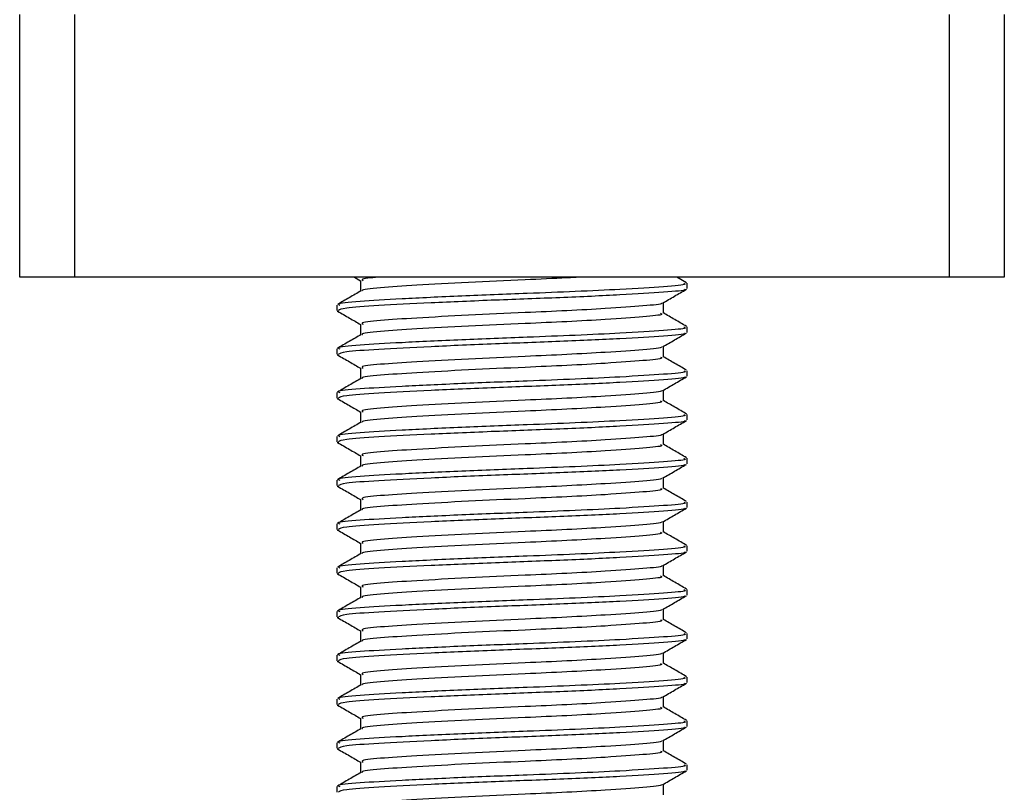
# Model space of a CAD drawing. Header units: millimetres. Extents: x 0 to 420, y 0 to 297.
# Tile 35 of 119: x 114.02 to 115.5, y 204.41 to 205.58. Entities that reach past the tile are written whole.
import ezdxf

# ---------------------------------------------------------------- set-up
doc = ezdxf.new("R2010")
doc.units = ezdxf.units.MM

msp = doc.modelspace()

# ---------------------------------------------------------------- linework, layer by layer
at = {"color": 7, "linetype": 'Continuous', "lineweight": 25}
for p, q in [((114.01916, 205.18738), (114.01916, 205.58328)), ((114.10164, 205.58328), (114.10164, 205.18738)), ((115.4213, 205.18738), (115.4213, 205.58328)), ((115.50378, 205.58328), (115.50378, 205.18738)), ((114.10164, 205.18738), (114.01916, 205.18738)), ((115.4213, 205.18738), (114.10164, 205.18738)), ((114.52374, 205.18738), (114.53325, 205.18188)), ((114.53325, 205.18229), (114.53325, 205.16627)), ((115.02475, 205.17895), (115.01019, 205.18738)), ((115.0254, 205.16994), (115.0254, 205.17819)), ((115.50378, 205.18738), (115.4213, 205.18738)), ((114.49754, 205.14522), (114.49754, 205.13694)), ((114.98969, 205.1328), (114.98969, 205.14888)), ((114.49791, 205.13636), (114.50014, 205.13599)), ((114.53325, 205.1163), (114.53325, 205.10028)), ((115.0254, 205.10396), (115.0254, 205.11221)), ((114.49754, 205.07923), (114.49754, 205.07095)), ((114.98969, 205.06682), (114.98969, 205.0829)), ((114.49791, 205.07038), (114.50014, 205.07001)), ((114.53325, 205.05032), (114.53325, 205.0343)), ((115.0254, 205.03798), (115.0254, 205.04622)), ((114.49754, 205.01325), (114.49754, 205.00497)), ((114.98969, 205.00083), (114.98969, 205.01692)), ((114.49791, 205.00439), (114.50014, 205.00403)), ((114.53325, 204.98434), (114.53325, 204.96832)), ((115.0254, 204.97199), (115.0254, 204.98024)), ((114.49754, 204.94727), (114.49754, 204.93899)), ((114.49791, 204.93841), (114.50014, 204.93805)), ((114.98969, 204.93485), (114.98969, 204.95093)), ((114.53325, 204.91836), (114.53325, 204.90233)), ((115.0254, 204.90601), (115.0254, 204.91426)), ((114.49754, 204.88128), (114.49754, 204.873)), ((114.98969, 204.86887), (114.98969, 204.88495)), ((114.49791, 204.87243), (114.50014, 204.87206)), ((114.53325, 204.85237), (114.53325, 204.83635)), ((115.0254, 204.84003), (115.0254, 204.84827)), ((114.98969, 204.80289), (114.98969, 204.81897)), ((114.49754, 204.8153), (114.49754, 204.80702)), ((114.49791, 204.80645), (114.50014, 204.80608)), ((114.53325, 204.78639), (114.53325, 204.77037)), ((115.0254, 204.77404), (115.0254, 204.78229)), ((114.49754, 204.74932), (114.49754, 204.74104)), ((114.98969, 204.7369), (114.98969, 204.75299)), ((114.49791, 204.74046), (114.50014, 204.7401)), ((114.53325, 204.72041), (114.53325, 204.70438)), ((115.0254, 204.70806), (115.0254, 204.71631)), ((114.98969, 204.67092), (114.98969, 204.687)), ((114.49754, 204.68333), (114.49754, 204.67506)), ((114.49791, 204.67448), (114.50014, 204.67411)), ((114.53325, 204.65442), (114.53325, 204.6384)), ((115.0254, 204.64208), (115.0254, 204.65033)), ((114.49754, 204.61735), (114.49754, 204.60907)), ((114.98969, 204.60494), (114.98969, 204.62102)), ((114.49791, 204.6085), (114.50014, 204.60813)), ((114.53325, 204.58844), (114.53325, 204.57242)), ((115.0254, 204.57609), (115.0254, 204.58434)), ((114.49754, 204.55137), (114.49754, 204.54309)), ((114.98969, 204.53895), (114.98969, 204.55504)), ((114.49791, 204.54251), (114.50014, 204.54215)), ((114.53325, 204.52246), (114.53325, 204.50644)), ((115.0254, 204.51011), (115.0254, 204.51836)), ((114.49754, 204.48539), (114.49754, 204.47711)), ((114.98969, 204.47297), (114.98969, 204.48905)), ((114.49791, 204.47653), (114.50014, 204.47616)), ((114.53325, 204.45647), (114.53325, 204.44045)), ((115.0254, 204.44413), (115.0254, 204.45238)), ((114.49754, 204.4194), (114.49754, 204.41112)), ((114.98969, 204.40699), (114.98969, 204.42307))]:
    msp.add_line(p, q, dxfattribs=at)
for points, knots in [([(115.02069, 205.17819), (115.02189, 205.17763), (115.02603, 205.17569), (114.99343, 205.17282), (114.93344, 205.16907), (114.85901, 205.16549), (114.77665, 205.16234), (114.68319, 205.15879), (114.59234, 205.15444), (114.52798, 205.1508), (114.49623, 205.14758), (114.50081, 205.14571), (114.50202, 205.14522)], [0, 0, 0, 0, 0.04826734, 0.16698745, 0.28868792, 0.3822403, 0.47262643, 0.59273734, 0.71618864, 0.8348774, 0.95662262, 1, 1, 1, 1]), ([(114.56, 205.18738), (114.54837, 205.1862), (114.53198, 205.18453), (114.53598, 205.18281), (114.53715, 205.18231)], [0, 0, 0, 0, 0.70891377, 1, 1, 1, 1]), ([(114.86654, 205.18738), (114.85916, 205.18696), (114.83344, 205.1855), (114.77409, 205.18297), (114.69398, 205.17941), (114.61501, 205.17506), (114.56019, 205.17142), (114.53319, 205.1685), (114.53575, 205.16693), (114.53606, 205.16674)], [0, 0, 0, 0, 0.0578973, 0.2019019, 0.3932661, 0.5899584, 0.7790544, 0.9730254, 1, 1, 1, 1]), ([(114.53403, 205.16672), (114.52806, 205.16326), (114.51611, 205.15634), (114.50416, 205.14942), (114.49819, 205.14596)], [0, 0, 0, 0, 0.4998987, 1, 1, 1, 1]), ([(115.02165, 205.16898), (115.02203, 205.16875), (115.02459, 205.16715), (114.9927, 205.16458), (114.9284, 205.16049), (114.83647, 205.15623), (114.73483, 205.15265), (114.63651, 205.1484), (114.55727, 205.1443), (114.50584, 205.14082), (114.50177, 205.13818), (114.49985, 205.13694)], [0, 0, 0, 0, 0.020946, 0.1431057, 0.2683321, 0.3948123, 0.5164381, 0.6428345, 0.7681974, 0.8902633, 1, 1, 1, 1]), ([(114.98856, 205.14823), (114.99453, 205.15169), (115.00647, 205.15861), (115.01841, 205.16552), (115.02439, 205.16898)], [0, 0, 0, 0, 0.4999098, 1, 1, 1, 1]), ([(114.98656, 205.14823), (114.98681, 205.14804), (114.98883, 205.14649), (114.9613, 205.14397), (114.91032, 205.1402), (114.84578, 205.13663), (114.77461, 205.13347), (114.69377, 205.12992), (114.61523, 205.12557), (114.55956, 205.12193), (114.5321, 205.1187), (114.53609, 205.11683), (114.53715, 205.11633)], [0, 0, 0, 0, 0.01700891, 0.13954292, 0.26515642, 0.36171819, 0.45500832, 0.57897936, 0.70640208, 0.8289037, 0.95456345, 1, 1, 1, 1]), ([(114.49855, 205.13599), (114.50453, 205.13253), (114.51609, 205.12583), (114.52766, 205.11913), (114.53325, 205.11589)], [0, 0, 0, 0, 0.5163558, 1, 1, 1, 1]), ([(114.98563, 205.13281), (114.98665, 205.13226), (114.99021, 205.13033), (114.96204, 205.12746), (114.91017, 205.1237), (114.84581, 205.12013), (114.77459, 205.11698), (114.69382, 205.11342), (114.61505, 205.10907), (114.56018, 205.10544), (114.53319, 205.10252), (114.53575, 205.10094), (114.53606, 205.10075)], [0, 0, 0, 0, 0.0490909, 0.1710963, 0.2961678, 0.392313, 0.4852006, 0.6086368, 0.7355098, 0.8574829, 0.9826005, 1, 1, 1, 1]), ([(115.02475, 205.11297), (115.01878, 205.11643), (115.00709, 205.1232), (114.9954, 205.12997), (114.98969, 205.13327)], [0, 0, 0, 0, 0.5112595, 1, 1, 1, 1]), ([(114.53403, 205.10074), (114.52806, 205.09728), (114.51611, 205.09035), (114.50416, 205.08344), (114.49819, 205.07998)], [0, 0, 0, 0, 0.4998987, 1, 1, 1, 1]), ([(115.02069, 205.11221), (115.02189, 205.11165), (115.02603, 205.10971), (114.99343, 205.10684), (114.93344, 205.10308), (114.85901, 205.09951), (114.77665, 205.09636), (114.68319, 205.0928), (114.59234, 205.08845), (114.52798, 205.08482), (114.49623, 205.0816), (114.50081, 205.07972), (114.50202, 205.07923)], [0, 0, 0, 0, 0.04826734, 0.16698745, 0.28868792, 0.3822403, 0.47262643, 0.59273734, 0.71618864, 0.8348774, 0.95662262, 1, 1, 1, 1]), ([(115.02165, 205.103), (115.02203, 205.10277), (115.02459, 205.10116), (114.9927, 205.0986), (114.9284, 205.0945), (114.83647, 205.09024), (114.73483, 205.08667), (114.63651, 205.08241), (114.55727, 205.07832), (114.50584, 205.07483), (114.50177, 205.0722), (114.49985, 205.07095)], [0, 0, 0, 0, 0.020946, 0.1431057, 0.2683321, 0.3948123, 0.5164381, 0.6428345, 0.7681974, 0.8902633, 1, 1, 1, 1]), ([(114.98856, 205.08225), (114.99453, 205.08571), (115.00647, 205.09262), (115.01841, 205.09954), (115.02439, 205.10299)], [0, 0, 0, 0, 0.4999098, 1, 1, 1, 1]), ([(114.98656, 205.08225), (114.98681, 205.08206), (114.98883, 205.0805), (114.9613, 205.07798), (114.91032, 205.07421), (114.84578, 205.07064), (114.77461, 205.06749), (114.69377, 205.06394), (114.61523, 205.05959), (114.55956, 205.05595), (114.5321, 205.05272), (114.53609, 205.05084), (114.53715, 205.05034)], [0, 0, 0, 0, 0.0170089, 0.1395429, 0.2651564, 0.3617182, 0.4550083, 0.5789794, 0.7064021, 0.8289037, 0.9545634, 1, 1, 1, 1]), ([(114.49855, 205.07), (114.50453, 205.06655), (114.51609, 205.05985), (114.52766, 205.05315), (114.53325, 205.04991)], [0, 0, 0, 0, 0.5163558, 1, 1, 1, 1]), ([(114.98563, 205.06683), (114.98665, 205.06627), (114.99021, 205.06434), (114.96204, 205.06148), (114.91017, 205.05772), (114.84581, 205.05415), (114.77459, 205.05099), (114.69382, 205.04744), (114.61505, 205.04309), (114.56018, 205.03946), (114.53319, 205.03653), (114.53575, 205.03496), (114.53606, 205.03477)], [0, 0, 0, 0, 0.0490909, 0.1710963, 0.2961678, 0.392313, 0.4852006, 0.6086368, 0.7355098, 0.8574829, 0.9826005, 1, 1, 1, 1]), ([(115.02475, 205.04699), (115.01878, 205.05045), (115.00709, 205.05721), (114.9954, 205.06398), (114.98969, 205.06729)], [0, 0, 0, 0, 0.5112595, 1, 1, 1, 1]), ([(115.02069, 205.04622), (115.02189, 205.04566), (115.02603, 205.04373), (114.99343, 205.04086), (114.93344, 205.0371), (114.85901, 205.03353), (114.77665, 205.03037), (114.68319, 205.02682), (114.59234, 205.02247), (114.52798, 205.01884), (114.49623, 205.01561), (114.50081, 205.01374), (114.50202, 205.01325)], [0, 0, 0, 0, 0.0482673, 0.1669875, 0.2886879, 0.3822403, 0.4726264, 0.5927373, 0.7161886, 0.8348774, 0.9566226, 1, 1, 1, 1]), ([(114.53403, 205.03475), (114.52806, 205.03129), (114.51611, 205.02437), (114.50416, 205.01745), (114.49819, 205.01399)], [0, 0, 0, 0, 0.4998987, 1, 1, 1, 1]), ([(115.02165, 205.03702), (115.02203, 205.03678), (115.02459, 205.03518), (114.9927, 205.03262), (114.9284, 205.02852), (114.83647, 205.02426), (114.73483, 205.02068), (114.63651, 205.01643), (114.55727, 205.01234), (114.50584, 205.00885), (114.50177, 205.00622), (114.49985, 205.00497)], [0, 0, 0, 0, 0.020946, 0.1431057, 0.2683321, 0.3948123, 0.5164381, 0.6428345, 0.7681974, 0.8902633, 1, 1, 1, 1]), ([(114.98856, 205.01626), (114.99453, 205.01972), (115.00647, 205.02664), (115.01841, 205.03355), (115.02439, 205.03701)], [0, 0, 0, 0, 0.4999098, 1, 1, 1, 1]), ([(114.98656, 205.01627), (114.98681, 205.01608), (114.98883, 205.01452), (114.9613, 205.012), (114.91032, 205.00823), (114.84578, 205.00466), (114.77461, 205.00151), (114.69377, 204.99795), (114.61523, 204.9936), (114.55956, 204.98997), (114.5321, 204.98674), (114.53609, 204.98486), (114.53715, 204.98436)], [0, 0, 0, 0, 0.0170089, 0.1395429, 0.2651564, 0.3617182, 0.4550083, 0.5789794, 0.7064021, 0.8289037, 0.9545634, 1, 1, 1, 1]), ([(114.49855, 205.00402), (114.50453, 205.00056), (114.51609, 204.99387), (114.52766, 204.98717), (114.53325, 204.98393)], [0, 0, 0, 0, 0.5163558, 1, 1, 1, 1]), ([(114.98563, 205.00084), (114.98665, 205.00029), (114.99021, 204.99836), (114.96204, 204.99549), (114.91017, 204.99174), (114.84581, 204.98817), (114.77459, 204.98501), (114.69382, 204.98146), (114.61505, 204.97711), (114.56018, 204.97347), (114.53319, 204.97055), (114.53575, 204.96898), (114.53606, 204.96879)], [0, 0, 0, 0, 0.0490909, 0.1710963, 0.2961678, 0.392313, 0.4852006, 0.6086368, 0.7355098, 0.8574829, 0.9826005, 1, 1, 1, 1]), ([(115.02475, 204.981), (115.01878, 204.98446), (115.00709, 204.99123), (114.9954, 204.998), (114.98969, 205.00131)], [0, 0, 0, 0, 0.5112595, 1, 1, 1, 1]), ([(114.53403, 204.96877), (114.52806, 204.96531), (114.51611, 204.95839), (114.50416, 204.95147), (114.49819, 204.94801)], [0, 0, 0, 0, 0.4998987, 1, 1, 1, 1]), ([(115.02069, 204.98024), (115.02189, 204.97968), (115.02603, 204.97774), (114.99343, 204.97487), (114.93344, 204.97112), (114.85901, 204.96755), (114.77665, 204.96439), (114.68319, 204.96084), (114.59234, 204.95649), (114.52798, 204.95285), (114.49623, 204.94963), (114.50081, 204.94776), (114.50202, 204.94727)], [0, 0, 0, 0, 0.04826734, 0.16698745, 0.28868792, 0.3822403, 0.47262643, 0.59273734, 0.71618864, 0.8348774, 0.95662262, 1, 1, 1, 1]), ([(115.02165, 204.97104), (115.02203, 204.9708), (115.02459, 204.9692), (114.9927, 204.96663), (114.9284, 204.96254), (114.83647, 204.95828), (114.73483, 204.9547), (114.63651, 204.95045), (114.55727, 204.94635), (114.50584, 204.94287), (114.50177, 204.94023), (114.49985, 204.93899)], [0, 0, 0, 0, 0.02094603, 0.1431057, 0.26833207, 0.39481226, 0.5164381, 0.64283453, 0.76819743, 0.89026332, 1, 1, 1, 1]), ([(114.98856, 204.95028), (114.99453, 204.95374), (115.00647, 204.96066), (115.01841, 204.96757), (115.02439, 204.97103)], [0, 0, 0, 0, 0.4999098, 1, 1, 1, 1]), ([(114.49855, 204.93804), (114.50453, 204.93458), (114.51609, 204.92788), (114.52766, 204.92118), (114.53325, 204.91794)], [0, 0, 0, 0, 0.5163558, 1, 1, 1, 1]), ([(114.98656, 204.95028), (114.98681, 204.95009), (114.98883, 204.94854), (114.9613, 204.94602), (114.91032, 204.94225), (114.84578, 204.93868), (114.77461, 204.93552), (114.69377, 204.93197), (114.61523, 204.92762), (114.55956, 204.92398), (114.5321, 204.92075), (114.53609, 204.91888), (114.53715, 204.91838)], [0, 0, 0, 0, 0.0170089, 0.1395429, 0.2651564, 0.3617182, 0.4550083, 0.5789794, 0.7064021, 0.8289037, 0.9545634, 1, 1, 1, 1]), ([(114.98563, 204.93486), (114.98665, 204.93431), (114.99021, 204.93238), (114.96204, 204.92951), (114.91017, 204.92575), (114.84581, 204.92218), (114.77459, 204.91903), (114.69382, 204.91548), (114.61505, 204.91112), (114.56018, 204.90749), (114.53319, 204.90457), (114.53575, 204.90299), (114.53606, 204.9028)], [0, 0, 0, 0, 0.0490909, 0.1710963, 0.2961678, 0.392313, 0.4852006, 0.6086368, 0.7355098, 0.8574829, 0.9826005, 1, 1, 1, 1]), ([(115.02475, 204.91502), (115.01878, 204.91848), (115.00709, 204.92525), (114.9954, 204.93202), (114.98969, 204.93533)], [0, 0, 0, 0, 0.5112595, 1, 1, 1, 1]), ([(115.02069, 204.91426), (115.02189, 204.9137), (115.02603, 204.91176), (114.99343, 204.90889), (114.93344, 204.90513), (114.85901, 204.90156), (114.77665, 204.89841), (114.68319, 204.89486), (114.59234, 204.8905), (114.52798, 204.88687), (114.49623, 204.88365), (114.50081, 204.88178), (114.50202, 204.88128)], [0, 0, 0, 0, 0.0482673, 0.1669875, 0.2886879, 0.3822403, 0.4726264, 0.5927373, 0.7161886, 0.8348774, 0.9566226, 1, 1, 1, 1]), ([(114.53403, 204.90279), (114.52806, 204.89933), (114.51611, 204.89241), (114.50416, 204.88549), (114.49819, 204.88203)], [0, 0, 0, 0, 0.4998987, 1, 1, 1, 1]), ([(115.02165, 204.90505), (115.02203, 204.90482), (115.02459, 204.90322), (114.9927, 204.90065), (114.9284, 204.89655), (114.83647, 204.89229), (114.73483, 204.88872), (114.63651, 204.88446), (114.55727, 204.88037), (114.50584, 204.87689), (114.50177, 204.87425), (114.49985, 204.873)], [0, 0, 0, 0, 0.020946, 0.1431057, 0.2683321, 0.3948123, 0.5164381, 0.6428345, 0.7681974, 0.8902633, 1, 1, 1, 1]), ([(114.98856, 204.8843), (114.99453, 204.88776), (115.00647, 204.89467), (115.01841, 204.90159), (115.02439, 204.90504)], [0, 0, 0, 0, 0.4999098, 1, 1, 1, 1]), ([(114.98656, 204.8843), (114.98681, 204.88411), (114.98883, 204.88255), (114.9613, 204.88003), (114.91032, 204.87626), (114.84578, 204.8727), (114.77461, 204.86954), (114.69377, 204.86599), (114.61523, 204.86164), (114.55956, 204.858), (114.5321, 204.85477), (114.53609, 204.85289), (114.53715, 204.85239)], [0, 0, 0, 0, 0.01700891, 0.13954292, 0.26515642, 0.36171819, 0.45500832, 0.57897936, 0.70640208, 0.8289037, 0.95456345, 1, 1, 1, 1]), ([(114.49855, 204.87205), (114.50453, 204.8686), (114.51609, 204.8619), (114.52766, 204.8552), (114.53325, 204.85196)], [0, 0, 0, 0, 0.5163558, 1, 1, 1, 1]), ([(114.98563, 204.86888), (114.98665, 204.86832), (114.99021, 204.86639), (114.96204, 204.86353), (114.91017, 204.85977), (114.84581, 204.8562), (114.77459, 204.85305), (114.69382, 204.84949), (114.61505, 204.84514), (114.56018, 204.84151), (114.53319, 204.83858), (114.53575, 204.83701), (114.53606, 204.83682)], [0, 0, 0, 0, 0.0490909, 0.1710963, 0.2961678, 0.392313, 0.4852006, 0.6086368, 0.7355098, 0.8574829, 0.9826005, 1, 1, 1, 1]), ([(115.02475, 204.84904), (115.01878, 204.8525), (115.00709, 204.85926), (114.9954, 204.86603), (114.98969, 204.86934)], [0, 0, 0, 0, 0.5112595, 1, 1, 1, 1]), ([(115.02069, 204.84827), (115.02189, 204.84771), (115.02603, 204.84578), (114.99343, 204.84291), (114.93344, 204.83915), (114.85901, 204.83558), (114.77665, 204.83243), (114.68319, 204.82887), (114.59234, 204.82452), (114.52798, 204.82089), (114.49623, 204.81766), (114.50081, 204.81579), (114.50202, 204.8153)], [0, 0, 0, 0, 0.0482673, 0.1669875, 0.2886879, 0.3822403, 0.4726264, 0.5927373, 0.7161886, 0.8348774, 0.9566226, 1, 1, 1, 1]), ([(114.53403, 204.8368), (114.52806, 204.83334), (114.51611, 204.82642), (114.50416, 204.81951), (114.49819, 204.81605)], [0, 0, 0, 0, 0.4998987, 1, 1, 1, 1]), ([(115.02165, 204.83907), (115.02203, 204.83883), (115.02459, 204.83723), (114.9927, 204.83467), (114.9284, 204.83057), (114.83647, 204.82631), (114.73483, 204.82273), (114.63651, 204.81848), (114.55727, 204.81439), (114.50584, 204.8109), (114.50177, 204.80827), (114.49985, 204.80702)], [0, 0, 0, 0, 0.020946, 0.1431057, 0.2683321, 0.3948123, 0.5164381, 0.6428345, 0.7681974, 0.8902633, 1, 1, 1, 1]), ([(114.98856, 204.81831), (114.99453, 204.82177), (115.00647, 204.82869), (115.01841, 204.8356), (115.02439, 204.83906)], [0, 0, 0, 0, 0.4999098, 1, 1, 1, 1]), ([(114.98656, 204.81832), (114.98681, 204.81813), (114.98883, 204.81657), (114.9613, 204.81405), (114.91032, 204.81028), (114.84578, 204.80671), (114.77461, 204.80356), (114.69377, 204.8), (114.61523, 204.79565), (114.55956, 204.79202), (114.5321, 204.78879), (114.53609, 204.78691), (114.53715, 204.78641)], [0, 0, 0, 0, 0.0170089, 0.1395429, 0.2651564, 0.3617182, 0.4550083, 0.5789794, 0.7064021, 0.8289037, 0.9545634, 1, 1, 1, 1]), ([(114.49855, 204.80607), (114.50453, 204.80261), (114.51609, 204.79592), (114.52766, 204.78922), (114.53325, 204.78598)], [0, 0, 0, 0, 0.51635581, 1, 1, 1, 1]), ([(115.02475, 204.78305), (115.01878, 204.78651), (115.00709, 204.79328), (114.9954, 204.80005), (114.98969, 204.80336)], [0, 0, 0, 0, 0.5112595, 1, 1, 1, 1]), ([(114.98563, 204.80289), (114.98665, 204.80234), (114.99021, 204.80041), (114.96204, 204.79754), (114.91017, 204.79379), (114.84581, 204.79022), (114.77459, 204.78706), (114.69382, 204.78351), (114.61505, 204.77916), (114.56018, 204.77552), (114.53319, 204.7726), (114.53575, 204.77103), (114.53606, 204.77084)], [0, 0, 0, 0, 0.0490909, 0.1710963, 0.2961678, 0.392313, 0.4852006, 0.6086368, 0.7355098, 0.8574829, 0.9826005, 1, 1, 1, 1]), ([(115.02069, 204.78229), (115.02189, 204.78173), (115.02603, 204.7798), (114.99343, 204.77692), (114.93344, 204.77317), (114.85901, 204.7696), (114.77665, 204.76644), (114.68319, 204.76289), (114.59234, 204.75854), (114.52798, 204.7549), (114.49623, 204.75168), (114.50081, 204.74981), (114.50202, 204.74932)], [0, 0, 0, 0, 0.0482673, 0.1669875, 0.2886879, 0.3822403, 0.4726264, 0.5927373, 0.7161886, 0.8348774, 0.9566226, 1, 1, 1, 1]), ([(114.53403, 204.77082), (114.52806, 204.76736), (114.51611, 204.76044), (114.50416, 204.75352), (114.49819, 204.75006)], [0, 0, 0, 0, 0.4998987, 1, 1, 1, 1]), ([(115.02165, 204.77309), (115.02203, 204.77285), (115.02459, 204.77125), (114.9927, 204.76869), (114.9284, 204.76459), (114.83647, 204.76033), (114.73483, 204.75675), (114.63651, 204.7525), (114.55727, 204.74841), (114.50584, 204.74492), (114.50177, 204.74229), (114.49985, 204.74104)], [0, 0, 0, 0, 0.020946, 0.1431057, 0.2683321, 0.3948123, 0.5164381, 0.6428345, 0.7681974, 0.8902633, 1, 1, 1, 1]), ([(114.98856, 204.75233), (114.99453, 204.75579), (115.00647, 204.76271), (115.01841, 204.76962), (115.02439, 204.77308)], [0, 0, 0, 0, 0.4999098, 1, 1, 1, 1]), ([(114.98656, 204.75233), (114.98681, 204.75214), (114.98883, 204.75059), (114.9613, 204.74807), (114.91032, 204.7443), (114.84578, 204.74073), (114.77461, 204.73757), (114.69377, 204.73402), (114.61523, 204.72967), (114.55956, 204.72604), (114.5321, 204.72281), (114.53609, 204.72093), (114.53715, 204.72043)], [0, 0, 0, 0, 0.01700891, 0.13954292, 0.26515642, 0.36171819, 0.45500832, 0.57897936, 0.70640208, 0.8289037, 0.95456345, 1, 1, 1, 1]), ([(114.49855, 204.74009), (114.50453, 204.73663), (114.51609, 204.72993), (114.52766, 204.72323), (114.53325, 204.71999)], [0, 0, 0, 0, 0.5163558, 1, 1, 1, 1]), ([(114.98563, 204.73691), (114.98665, 204.73636), (114.99021, 204.73443), (114.96204, 204.73156), (114.91017, 204.7278), (114.84581, 204.72423), (114.77459, 204.72108), (114.69382, 204.71753), (114.61505, 204.71317), (114.56018, 204.70954), (114.53319, 204.70662), (114.53575, 204.70505), (114.53606, 204.70485)], [0, 0, 0, 0, 0.0490909, 0.1710963, 0.2961678, 0.392313, 0.4852006, 0.6086368, 0.7355098, 0.8574829, 0.9826005, 1, 1, 1, 1]), ([(115.02475, 204.71707), (115.01878, 204.72053), (115.00709, 204.7273), (114.9954, 204.73407), (114.98969, 204.73738)], [0, 0, 0, 0, 0.5112595, 1, 1, 1, 1]), ([(115.02069, 204.71631), (115.02189, 204.71575), (115.02603, 204.71381), (114.99343, 204.71094), (114.93344, 204.70718), (114.85901, 204.70361), (114.77665, 204.70046), (114.68319, 204.69691), (114.59234, 204.69256), (114.52798, 204.68892), (114.49623, 204.6857), (114.50081, 204.68383), (114.50202, 204.68333)], [0, 0, 0, 0, 0.0482673, 0.1669875, 0.2886879, 0.3822403, 0.4726264, 0.5927373, 0.7161886, 0.8348774, 0.9566226, 1, 1, 1, 1]), ([(114.53403, 204.70484), (114.52806, 204.70138), (114.51611, 204.69446), (114.50416, 204.68754), (114.49819, 204.68408)], [0, 0, 0, 0, 0.4998987, 1, 1, 1, 1]), ([(115.02165, 204.7071), (115.02203, 204.70687), (115.02459, 204.70527), (114.9927, 204.7027), (114.9284, 204.6986), (114.83647, 204.69435), (114.73483, 204.69077), (114.63651, 204.68652), (114.55727, 204.68242), (114.50584, 204.67894), (114.50177, 204.6763), (114.49985, 204.67506)], [0, 0, 0, 0, 0.020946, 0.1431057, 0.2683321, 0.3948123, 0.5164381, 0.6428345, 0.7681974, 0.8902633, 1, 1, 1, 1]), ([(114.98856, 204.68635), (114.99453, 204.68981), (115.00647, 204.69672), (115.01841, 204.70364), (115.02439, 204.7071)], [0, 0, 0, 0, 0.4999098, 1, 1, 1, 1]), ([(114.98656, 204.68635), (114.98681, 204.68616), (114.98883, 204.6846), (114.9613, 204.68208), (114.91032, 204.67832), (114.84578, 204.67475), (114.77461, 204.67159), (114.69377, 204.66804), (114.61523, 204.66369), (114.55956, 204.66005), (114.5321, 204.65682), (114.53609, 204.65494), (114.53715, 204.65445)], [0, 0, 0, 0, 0.0170089, 0.1395429, 0.2651564, 0.3617182, 0.4550083, 0.5789794, 0.7064021, 0.8289037, 0.9545634, 1, 1, 1, 1]), ([(114.49855, 204.6741), (114.50453, 204.67065), (114.51609, 204.66395), (114.52766, 204.65725), (114.53325, 204.65401)], [0, 0, 0, 0, 0.5163558, 1, 1, 1, 1]), ([(114.98563, 204.67093), (114.98665, 204.67037), (114.99021, 204.66844), (114.96204, 204.66558), (114.91017, 204.66182), (114.84581, 204.65825), (114.77459, 204.6551), (114.69382, 204.65154), (114.61505, 204.64719), (114.56018, 204.64356), (114.53319, 204.64063), (114.53575, 204.63906), (114.53606, 204.63887)], [0, 0, 0, 0, 0.0490909, 0.1710963, 0.2961678, 0.392313, 0.4852006, 0.6086368, 0.7355098, 0.8574829, 0.9826005, 1, 1, 1, 1]), ([(115.02475, 204.65109), (115.01878, 204.65455), (115.00709, 204.66131), (114.9954, 204.66808), (114.98969, 204.67139)], [0, 0, 0, 0, 0.5112595, 1, 1, 1, 1]), ([(115.02069, 204.65033), (115.02189, 204.64977), (115.02603, 204.64783), (114.99343, 204.64496), (114.93344, 204.6412), (114.85901, 204.63763), (114.77665, 204.63448), (114.68319, 204.63092), (114.59234, 204.62657), (114.52798, 204.62294), (114.49623, 204.61971), (114.50081, 204.61784), (114.50202, 204.61735)], [0, 0, 0, 0, 0.0482673, 0.1669875, 0.2886879, 0.3822403, 0.4726264, 0.5927373, 0.7161886, 0.8348774, 0.9566226, 1, 1, 1, 1]), ([(115.02165, 204.64112), (115.02203, 204.64089), (115.02459, 204.63928), (114.9927, 204.63672), (114.9284, 204.63262), (114.83647, 204.62836), (114.73483, 204.62478), (114.63651, 204.62053), (114.55727, 204.61644), (114.50584, 204.61295), (114.50177, 204.61032), (114.49985, 204.60907)], [0, 0, 0, 0, 0.020946, 0.1431057, 0.2683321, 0.3948123, 0.5164381, 0.6428345, 0.7681974, 0.8902633, 1, 1, 1, 1]), ([(114.98856, 204.62037), (114.99453, 204.62382), (115.00647, 204.63074), (115.01841, 204.63766), (115.02439, 204.64111)], [0, 0, 0, 0, 0.4999098, 1, 1, 1, 1]), ([(114.53403, 204.63885), (114.52806, 204.63539), (114.51611, 204.62847), (114.50416, 204.62156), (114.49819, 204.6181)], [0, 0, 0, 0, 0.4998987, 1, 1, 1, 1]), ([(114.98656, 204.62037), (114.98681, 204.62018), (114.98883, 204.61862), (114.9613, 204.6161), (114.91032, 204.61233), (114.84578, 204.60876), (114.77461, 204.60561), (114.69377, 204.60206), (114.61523, 204.5977), (114.55956, 204.59407), (114.5321, 204.59084), (114.53609, 204.58896), (114.53715, 204.58846)], [0, 0, 0, 0, 0.0170089, 0.1395429, 0.2651564, 0.3617182, 0.4550083, 0.5789794, 0.7064021, 0.8289037, 0.9545634, 1, 1, 1, 1]), ([(114.49855, 204.60812), (114.50453, 204.60466), (114.51609, 204.59797), (114.52766, 204.59127), (114.53325, 204.58803)], [0, 0, 0, 0, 0.5163558, 1, 1, 1, 1]), ([(114.98563, 204.60494), (114.98665, 204.60439), (114.99021, 204.60246), (114.96204, 204.59959), (114.91017, 204.59584), (114.84581, 204.59227), (114.77459, 204.58911), (114.69382, 204.58556), (114.61505, 204.58121), (114.56018, 204.57757), (114.53319, 204.57465), (114.53575, 204.57308), (114.53606, 204.57289)], [0, 0, 0, 0, 0.0490909, 0.1710963, 0.2961678, 0.392313, 0.4852006, 0.6086368, 0.7355098, 0.8574829, 0.9826005, 1, 1, 1, 1]), ([(115.02475, 204.58511), (115.01878, 204.58856), (115.00709, 204.59533), (114.9954, 204.6021), (114.98969, 204.60541)], [0, 0, 0, 0, 0.5112595, 1, 1, 1, 1]), ([(115.02069, 204.58434), (115.02189, 204.58378), (115.02603, 204.58185), (114.99343, 204.57898), (114.93344, 204.57522), (114.85901, 204.57165), (114.77665, 204.56849), (114.68319, 204.56494), (114.59234, 204.56059), (114.52798, 204.55695), (114.49623, 204.55373), (114.50081, 204.55186), (114.50202, 204.55137)], [0, 0, 0, 0, 0.04826734, 0.16698745, 0.28868792, 0.3822403, 0.47262643, 0.59273734, 0.71618864, 0.8348774, 0.95662262, 1, 1, 1, 1]), ([(114.53403, 204.57287), (114.52806, 204.56941), (114.51611, 204.56249), (114.50416, 204.55557), (114.49819, 204.55211)], [0, 0, 0, 0, 0.4998987, 1, 1, 1, 1]), ([(115.02165, 204.57514), (115.02203, 204.5749), (115.02459, 204.5733), (114.9927, 204.57074), (114.9284, 204.56664), (114.83647, 204.56238), (114.73483, 204.5588), (114.63651, 204.55455), (114.55727, 204.55046), (114.50584, 204.54697), (114.50177, 204.54434), (114.49985, 204.54309)], [0, 0, 0, 0, 0.020946, 0.1431057, 0.2683321, 0.3948123, 0.5164381, 0.6428345, 0.7681974, 0.8902633, 1, 1, 1, 1]), ([(114.98856, 204.55438), (114.99453, 204.55784), (115.00647, 204.56476), (115.01841, 204.57167), (115.02439, 204.57513)], [0, 0, 0, 0, 0.4999098, 1, 1, 1, 1]), ([(114.98656, 204.55438), (114.98681, 204.55419), (114.98883, 204.55264), (114.9613, 204.55012), (114.91032, 204.54635), (114.84578, 204.54278), (114.77461, 204.53963), (114.69377, 204.53607), (114.61523, 204.53172), (114.55956, 204.52809), (114.5321, 204.52486), (114.53609, 204.52298), (114.53715, 204.52248)], [0, 0, 0, 0, 0.0170089, 0.1395429, 0.2651564, 0.3617182, 0.4550083, 0.5789794, 0.7064021, 0.8289037, 0.9545634, 1, 1, 1, 1]), ([(114.49855, 204.54214), (114.50453, 204.53868), (114.51609, 204.53198), (114.52766, 204.52528), (114.53325, 204.52204)], [0, 0, 0, 0, 0.5163558, 1, 1, 1, 1]), ([(114.98563, 204.53896), (114.98665, 204.53841), (114.99021, 204.53648), (114.96204, 204.53361), (114.91017, 204.52986), (114.84581, 204.52628), (114.77459, 204.52313), (114.69382, 204.51958), (114.61505, 204.51523), (114.56018, 204.51159), (114.53319, 204.50867), (114.53575, 204.5071), (114.53606, 204.5069)], [0, 0, 0, 0, 0.0490909, 0.1710963, 0.2961678, 0.392313, 0.4852006, 0.6086368, 0.7355098, 0.8574829, 0.9826005, 1, 1, 1, 1]), ([(115.02475, 204.51912), (115.01878, 204.52258), (115.00709, 204.52935), (114.9954, 204.53612), (114.98969, 204.53943)], [0, 0, 0, 0, 0.5112595, 1, 1, 1, 1]), ([(114.53403, 204.50689), (114.52806, 204.50343), (114.51611, 204.49651), (114.50416, 204.48959), (114.49819, 204.48613)], [0, 0, 0, 0, 0.4998987, 1, 1, 1, 1]), ([(115.02069, 204.51836), (115.02189, 204.5178), (115.02603, 204.51586), (114.99343, 204.51299), (114.93344, 204.50924), (114.85901, 204.50566), (114.77665, 204.50251), (114.68319, 204.49896), (114.59234, 204.49461), (114.52798, 204.49097), (114.49623, 204.48775), (114.50081, 204.48588), (114.50202, 204.48539)], [0, 0, 0, 0, 0.0482673, 0.1669875, 0.2886879, 0.3822403, 0.4726264, 0.5927373, 0.7161886, 0.8348774, 0.9566226, 1, 1, 1, 1]), ([(115.02165, 204.50915), (115.02203, 204.50892), (115.02459, 204.50732), (114.9927, 204.50475), (114.9284, 204.50066), (114.83647, 204.4964), (114.73483, 204.49282), (114.63651, 204.48857), (114.55727, 204.48447), (114.50584, 204.48099), (114.50177, 204.47835), (114.49985, 204.47711)], [0, 0, 0, 0, 0.020946, 0.1431057, 0.2683321, 0.3948123, 0.5164381, 0.6428345, 0.7681974, 0.8902633, 1, 1, 1, 1]), ([(114.98856, 204.4884), (114.99453, 204.49186), (115.00647, 204.49878), (115.01841, 204.50569), (115.02439, 204.50915)], [0, 0, 0, 0, 0.4999098, 1, 1, 1, 1]), ([(114.98656, 204.4884), (114.98681, 204.48821), (114.98883, 204.48666), (114.9613, 204.48413), (114.91032, 204.48037), (114.84578, 204.4768), (114.77461, 204.47364), (114.69377, 204.47009), (114.61523, 204.46574), (114.55956, 204.4621), (114.5321, 204.45887), (114.53609, 204.457), (114.53715, 204.4565)], [0, 0, 0, 0, 0.0170089, 0.1395429, 0.2651564, 0.3617182, 0.4550083, 0.5789794, 0.7064021, 0.8289037, 0.9545634, 1, 1, 1, 1]), ([(114.49855, 204.47616), (114.50453, 204.4727), (114.51609, 204.466), (114.52766, 204.4593), (114.53325, 204.45606)], [0, 0, 0, 0, 0.5163558, 1, 1, 1, 1]), ([(114.98563, 204.47298), (114.98665, 204.47242), (114.99021, 204.47049), (114.96204, 204.46763), (114.91017, 204.46387), (114.84581, 204.4603), (114.77459, 204.45715), (114.69382, 204.45359), (114.61505, 204.44924), (114.56018, 204.44561), (114.53319, 204.44268), (114.53575, 204.44111), (114.53606, 204.44092)], [0, 0, 0, 0, 0.0490909, 0.1710963, 0.2961678, 0.392313, 0.4852006, 0.6086368, 0.7355098, 0.8574829, 0.9826005, 1, 1, 1, 1]), ([(115.02475, 204.45314), (115.01878, 204.4566), (115.00709, 204.46336), (114.9954, 204.47013), (114.98969, 204.47344)], [0, 0, 0, 0, 0.5112595, 1, 1, 1, 1]), ([(115.02069, 204.45238), (115.02189, 204.45182), (115.02603, 204.44988), (114.99343, 204.44701), (114.93344, 204.44325), (114.85901, 204.43968), (114.77665, 204.43653), (114.68319, 204.43297), (114.59234, 204.42862), (114.52798, 204.42499), (114.49623, 204.42176), (114.50081, 204.41989), (114.50202, 204.4194)], [0, 0, 0, 0, 0.0482673, 0.1669875, 0.2886879, 0.3822403, 0.4726264, 0.5927373, 0.7161886, 0.8348774, 0.9566226, 1, 1, 1, 1]), ([(114.53403, 204.44091), (114.52806, 204.43745), (114.51611, 204.43052), (114.50416, 204.42361), (114.49819, 204.42015)], [0, 0, 0, 0, 0.4998987, 1, 1, 1, 1]), ([(115.02165, 204.44317), (115.02203, 204.44294), (115.02459, 204.44133), (114.9927, 204.43877), (114.9284, 204.43467), (114.83647, 204.43041), (114.73483, 204.42684), (114.63651, 204.42258), (114.55727, 204.41849), (114.50584, 204.415), (114.50177, 204.41237), (114.49985, 204.41112)], [0, 0, 0, 0, 0.02094603, 0.1431057, 0.26833207, 0.39481226, 0.5164381, 0.64283453, 0.76819743, 0.89026332, 1, 1, 1, 1]), ([(114.98856, 204.42242), (114.99453, 204.42587), (115.00647, 204.43279), (115.01841, 204.43971), (115.02439, 204.44316)], [0, 0, 0, 0, 0.4999098, 1, 1, 1, 1]), ([(114.98656, 204.42242), (114.98681, 204.42223), (114.98883, 204.42067), (114.9613, 204.41815), (114.91032, 204.41438), (114.84578, 204.41081), (114.77461, 204.40766), (114.69377, 204.40411), (114.61523, 204.39976), (114.55956, 204.39612), (114.5321, 204.39289), (114.53609, 204.39101), (114.53715, 204.39051)], [0, 0, 0, 0, 0.0170089, 0.1395429, 0.2651564, 0.3617182, 0.4550083, 0.5789794, 0.7064021, 0.8289037, 0.9545634, 1, 1, 1, 1])]:
    msp.add_open_spline(points, degree=3, knots=knots, dxfattribs=at)

doc.saveas('drawing.dxf')
